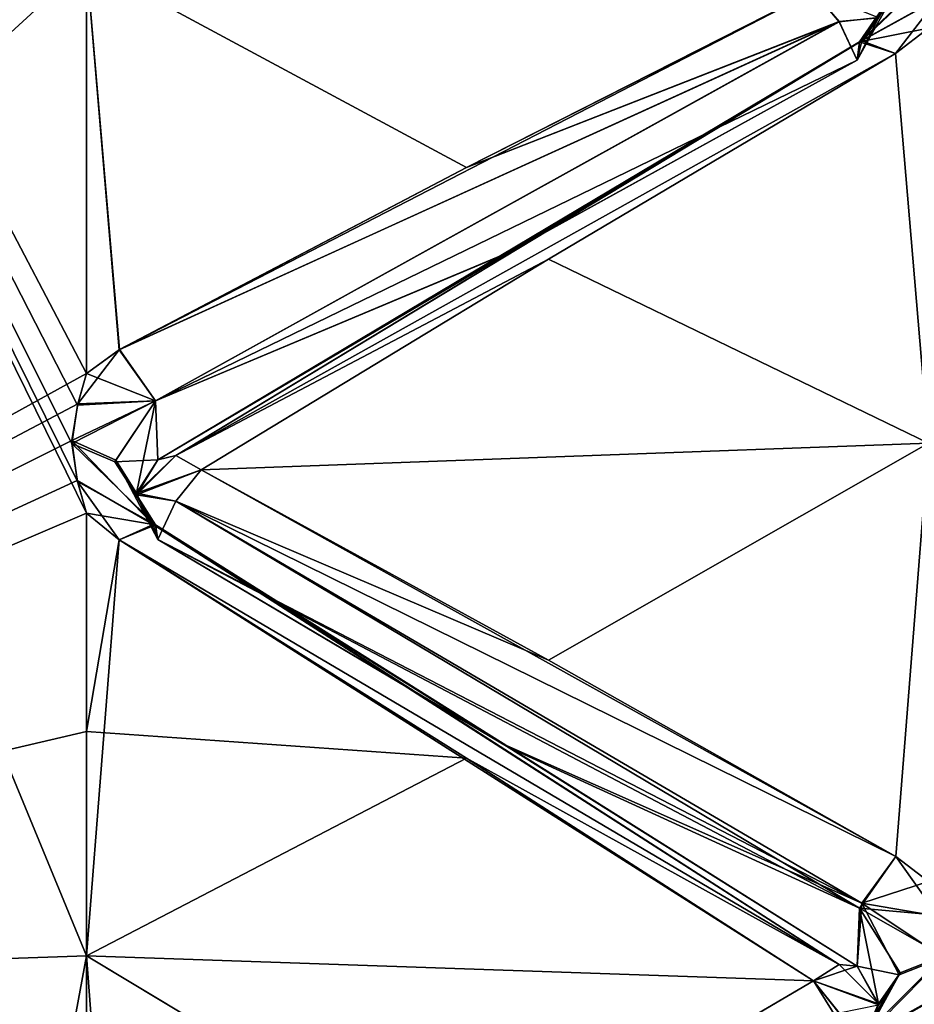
# Model space of a CAD drawing. Header units: inches. Extents: x -9.7 to 9.7, y -2.4 to 4.3.
# Tile 79 of 112: x -9.358 to -9.254, y 0.114 to 0.228. Entities that reach past the tile are written whole.
import ezdxf

# ---------------------------------------------------------------- set-up
doc = ezdxf.new("R2010")
doc.units = ezdxf.units.IN
doc.header["$LTSCALE"] = 65.185185
doc.header["$MEASUREMENT"] = 0
for name, color, linetype in [('8250', 7, 'CONTINUOUS'), ('8251', 7, 'CONTINUOUS'), ('8252', 7, 'CONTINUOUS'), ('8253', 7, 'CONTINUOUS'), ('8254', 7, 'CONTINUOUS'), ('8255', 7, 'CONTINUOUS'), ('8256', 7, 'CONTINUOUS'), ('8257', 7, 'CONTINUOUS'), ('8258', 7, 'CONTINUOUS'), ('8259', 7, 'CONTINUOUS'), ('8260', 7, 'CONTINUOUS'), ('8261', 7, 'CONTINUOUS'), ('8262', 7, 'CONTINUOUS'), ('8316', 7, 'CONTINUOUS'), ('8327', 7, 'CONTINUOUS'), ('8330', 7, 'CONTINUOUS'), ('8334', 7, 'CONTINUOUS'), ('8955', 7, 'CONTINUOUS'), ('8956', 7, 'CONTINUOUS'), ('8957', 7, 'CONTINUOUS'), ('8958', 7, 'CONTINUOUS'), ('8959', 7, 'CONTINUOUS'), ('8960', 7, 'CONTINUOUS'), ('8961', 7, 'CONTINUOUS'), ('8962', 7, 'CONTINUOUS'), ('8963', 7, 'CONTINUOUS'), ('9024', 7, 'CONTINUOUS'), ('9025', 7, 'CONTINUOUS'), ('9026', 7, 'CONTINUOUS'), ('9027', 7, 'CONTINUOUS'), ('9028', 7, 'CONTINUOUS'), ('9029', 7, 'CONTINUOUS'), ('9382', 7, 'CONTINUOUS'), ('9383', 7, 'CONTINUOUS'), ('9388', 7, 'CONTINUOUS'), ('9389', 7, 'CONTINUOUS'), ('9400', 7, 'CONTINUOUS')]:
    doc.layers.add(name, color=color, linetype=linetype)

msp = doc.modelspace()

# ---------------------------------------------------------------- linework, layer by layer
at = {"layer": '8250', "linetype": 'Continuous'}
for points in [[(-9.25781, 0.22841, 1.18147), (-9.26239, 0.22792, 1.17684), (-9.26537, 0.23147, 1.17874), (-9.25781, 0.22841, 1.18147)], [(-9.25781, 0.22841, 1.18147), (-9.26031, 0.22345, 1.17705), (-9.26239, 0.22792, 1.17684), (-9.25781, 0.22841, 1.18147)]]:
    msp.add_3dface(points, dxfattribs=at)
at = {"layer": '8251', "linetype": 'Continuous'}
for points in [[(-9.25029, 0.23478, 1.17593), (-9.25096, 0.23062, 1.17115), (-9.26005, 0.2256, 1.17029), (-9.25029, 0.23478, 1.17593)], [(-9.25531, 0.23251, 1.1779), (-9.25029, 0.23478, 1.17593), (-9.26005, 0.2256, 1.17029), (-9.25531, 0.23251, 1.1779)], [(-9.25781, 0.22841, 1.18147), (-9.25531, 0.23251, 1.1779), (-9.26031, 0.22345, 1.17705), (-9.25781, 0.22841, 1.18147)], [(-9.26031, 0.22345, 1.17705), (-9.25531, 0.23251, 1.1779), (-9.26005, 0.2256, 1.17029), (-9.26031, 0.22345, 1.17705)], [(-9.25096, 0.23062, 1.17115), (-9.252, 0.22717, 1.16719), (-9.26005, 0.2256, 1.17029), (-9.25096, 0.23062, 1.17115)], [(-9.252, 0.22717, 1.16719), (-9.25583, 0.22424, 1.16424), (-9.26005, 0.2256, 1.17029), (-9.252, 0.22717, 1.16719)]]:
    msp.add_3dface(points, dxfattribs=at)
at = {"layer": '8252', "linetype": 'Continuous'}
for points in [[(-9.26537, 0.23147, 1.17874), (-9.26239, 0.22792, 1.17684), (-9.30576, 0.21095, 1.1528), (-9.26537, 0.23147, 1.17874)], [(-9.30576, 0.21095, 1.1528), (-9.26239, 0.22792, 1.17684), (-9.34617, 0.18975, 1.12741), (-9.30576, 0.21095, 1.1528)], [(-9.34617, 0.18975, 1.12741), (-9.26239, 0.22792, 1.17684), (-9.34195, 0.1838, 1.12566), (-9.34617, 0.18975, 1.12741)], [(-9.26239, 0.22792, 1.17684), (-9.26031, 0.22345, 1.17705), (-9.34195, 0.1838, 1.12566), (-9.26239, 0.22792, 1.17684)], [(-9.26031, 0.22345, 1.17705), (-9.30079, 0.2011, 1.15159), (-9.34195, 0.1838, 1.12566), (-9.26031, 0.22345, 1.17705)], [(-9.30079, 0.2011, 1.15159), (-9.34169, 0.17692, 1.12736), (-9.34195, 0.1838, 1.12566), (-9.30079, 0.2011, 1.15159)]]:
    msp.add_3dface(points, dxfattribs=at)
at = {"layer": '8253', "linetype": 'Continuous'}
for points in [[(-9.34169, 0.17692, 1.12736), (-9.26005, 0.2256, 1.17029), (-9.33961, 0.17741, 1.12291), (-9.34169, 0.17692, 1.12736)], [(-9.26005, 0.2256, 1.17029), (-9.34169, 0.17692, 1.12736), (-9.30079, 0.2011, 1.15159), (-9.26005, 0.2256, 1.17029)], [(-9.26005, 0.2256, 1.17029), (-9.25583, 0.22424, 1.16424), (-9.33961, 0.17741, 1.12291), (-9.26005, 0.2256, 1.17029)], [(-9.26031, 0.22345, 1.17705), (-9.26005, 0.2256, 1.17029), (-9.30079, 0.2011, 1.15159), (-9.26031, 0.22345, 1.17705)], [(-9.25583, 0.22424, 1.16424), (-9.29624, 0.20029, 1.14142), (-9.33961, 0.17741, 1.12291), (-9.25583, 0.22424, 1.16424)], [(-9.29624, 0.20029, 1.14142), (-9.33663, 0.17575, 1.11925), (-9.33961, 0.17741, 1.12291), (-9.29624, 0.20029, 1.14142)]]:
    msp.add_3dface(points, dxfattribs=at)
at = {"layer": '8254', "linetype": 'Continuous'}
for points in [[(-9.34617, 0.18975, 1.12741), (-9.34195, 0.1838, 1.12566), (-9.35, 0.18699, 1.1243), (-9.34617, 0.18975, 1.12741)], [(-9.34195, 0.1838, 1.12566), (-9.35104, 0.18328, 1.12062), (-9.35, 0.18699, 1.1243), (-9.34195, 0.1838, 1.12566)], [(-9.34195, 0.1838, 1.12566), (-9.35171, 0.17881, 1.11617), (-9.35104, 0.18328, 1.12062), (-9.34195, 0.1838, 1.12566)], [(-9.35171, 0.17881, 1.11617), (-9.34195, 0.1838, 1.12566), (-9.34669, 0.17669, 1.1183), (-9.35171, 0.17881, 1.11617)], [(-9.34195, 0.1838, 1.12566), (-9.34169, 0.17692, 1.12736), (-9.34669, 0.17669, 1.1183), (-9.34195, 0.1838, 1.12566)], [(-9.34169, 0.17692, 1.12736), (-9.34419, 0.17285, 1.12215), (-9.34669, 0.17669, 1.1183), (-9.34169, 0.17692, 1.12736)]]:
    msp.add_3dface(points, dxfattribs=at)
at = {"layer": '8255', "linetype": 'Continuous'}
for points in [[(-9.33961, 0.17741, 1.12291), (-9.33663, 0.17575, 1.11925), (-9.34419, 0.17285, 1.12215), (-9.33961, 0.17741, 1.12291)], [(-9.34169, 0.17692, 1.12736), (-9.33961, 0.17741, 1.12291), (-9.34419, 0.17285, 1.12215), (-9.34169, 0.17692, 1.12736)], [(-9.33663, 0.17575, 1.11925), (-9.33959, 0.17211, 1.11759), (-9.34419, 0.17285, 1.12215), (-9.33663, 0.17575, 1.11925)], [(-9.34419, 0.17285, 1.12215), (-9.33959, 0.17211, 1.11759), (-9.34169, 0.16764, 1.11808), (-9.34419, 0.17285, 1.12215)]]:
    msp.add_3dface(points, dxfattribs=at)
at = {"layer": '8256', "linetype": 'Continuous'}
for points in [[(-9.35104, 0.17438, 1.11171), (-9.35171, 0.17881, 1.11617), (-9.34195, 0.16934, 1.11119), (-9.35104, 0.17438, 1.11171)], [(-9.34195, 0.16934, 1.11119), (-9.35171, 0.17881, 1.11617), (-9.34669, 0.17669, 1.1183), (-9.34195, 0.16934, 1.11119)], [(-9.34419, 0.17285, 1.12215), (-9.34195, 0.16934, 1.11119), (-9.34669, 0.17669, 1.1183), (-9.34419, 0.17285, 1.12215)], [(-9.34619, 0.16761, 1.10526), (-9.35104, 0.17438, 1.11171), (-9.34195, 0.16934, 1.11119), (-9.34619, 0.16761, 1.10526)], [(-9.35104, 0.17438, 1.11171), (-9.34619, 0.16761, 1.10526), (-9.35, 0.1707, 1.10801), (-9.35104, 0.17438, 1.11171)], [(-9.34195, 0.16934, 1.11119), (-9.34419, 0.17285, 1.12215), (-9.34169, 0.16764, 1.11808), (-9.34195, 0.16934, 1.11119)]]:
    msp.add_3dface(points, dxfattribs=at)
at = {"layer": '8257', "linetype": 'Continuous'}
for points in [[(-9.33663, 0.17575, 1.11925), (-9.29624, 0.15358, 1.09471), (-9.33959, 0.17211, 1.11759), (-9.33663, 0.17575, 1.11925)], [(-9.26005, 0.12473, 1.0694), (-9.34169, 0.16764, 1.11808), (-9.33959, 0.17211, 1.11759), (-9.26005, 0.12473, 1.0694)], [(-9.25581, 0.13075, 1.07074), (-9.26005, 0.12473, 1.0694), (-9.33959, 0.17211, 1.11759), (-9.25581, 0.13075, 1.07074)], [(-9.29624, 0.15358, 1.09471), (-9.25581, 0.13075, 1.07074), (-9.33959, 0.17211, 1.11759), (-9.29624, 0.15358, 1.09471)], [(-9.26005, 0.12473, 1.0694), (-9.30091, 0.14348, 1.09397), (-9.34169, 0.16764, 1.11808), (-9.26005, 0.12473, 1.0694)], [(-9.26005, 0.12473, 1.0694), (-9.26031, 0.11795, 1.07155), (-9.30091, 0.14348, 1.09397), (-9.26005, 0.12473, 1.0694)]]:
    msp.add_3dface(points, dxfattribs=at)
at = {"layer": '8258', "linetype": 'Continuous'}
for points in [[(-9.26241, 0.11816, 1.06705), (-9.34619, 0.16761, 1.10526), (-9.34195, 0.16934, 1.11119), (-9.26241, 0.11816, 1.06705)], [(-9.26031, 0.11795, 1.07155), (-9.26241, 0.11816, 1.06705), (-9.34195, 0.16934, 1.11119), (-9.26031, 0.11795, 1.07155)], [(-9.30091, 0.14348, 1.09397), (-9.26031, 0.11795, 1.07155), (-9.34195, 0.16934, 1.11119), (-9.30091, 0.14348, 1.09397)], [(-9.34169, 0.16764, 1.11808), (-9.30091, 0.14348, 1.09397), (-9.34195, 0.16934, 1.11119), (-9.34169, 0.16764, 1.11808)], [(-9.26241, 0.11816, 1.06705), (-9.30576, 0.1422, 1.08405), (-9.34619, 0.16761, 1.10526), (-9.26241, 0.11816, 1.06705)], [(-9.26241, 0.11816, 1.06705), (-9.26537, 0.11626, 1.06354), (-9.30576, 0.1422, 1.08405), (-9.26241, 0.11816, 1.06705)]]:
    msp.add_3dface(points, dxfattribs=at)
at = {"layer": '8259', "linetype": 'Continuous'}
for points in [[(-9.25581, 0.13075, 1.07074), (-9.25097, 0.12389, 1.06442), (-9.26005, 0.12473, 1.0694), (-9.25581, 0.13075, 1.07074)], [(-9.252, 0.12781, 1.06783), (-9.25097, 0.12389, 1.06442), (-9.25581, 0.13075, 1.07074), (-9.252, 0.12781, 1.06783)], [(-9.25781, 0.11359, 1.06664), (-9.26031, 0.11795, 1.07155), (-9.26005, 0.12473, 1.0694), (-9.25781, 0.11359, 1.06664)], [(-9.25097, 0.12389, 1.06442), (-9.25029, 0.11918, 1.06031), (-9.26005, 0.12473, 1.0694), (-9.25097, 0.12389, 1.06442)], [(-9.25029, 0.11918, 1.06031), (-9.25531, 0.11718, 1.06256), (-9.26005, 0.12473, 1.0694), (-9.25029, 0.11918, 1.06031)], [(-9.25531, 0.11718, 1.06256), (-9.25781, 0.11359, 1.06664), (-9.26005, 0.12473, 1.0694), (-9.25531, 0.11718, 1.06256)]]:
    msp.add_3dface(points, dxfattribs=at)
at = {"layer": '8260', "linetype": 'Continuous'}
for points in [[(-9.26241, 0.11816, 1.06705), (-9.25781, 0.11359, 1.06664), (-9.26537, 0.11626, 1.06354), (-9.26241, 0.11816, 1.06705)], [(-9.26031, 0.11795, 1.07155), (-9.25781, 0.11359, 1.06664), (-9.26241, 0.11816, 1.06705), (-9.26031, 0.11795, 1.07155)], [(-9.25781, 0.11359, 1.06664), (-9.26031, 0.10809, 1.0629), (-9.26537, 0.11626, 1.06354), (-9.25781, 0.11359, 1.06664)], [(-9.26537, 0.11626, 1.06354), (-9.26031, 0.10809, 1.0629), (-9.26239, 0.1125, 1.06211), (-9.26537, 0.11626, 1.06354)]]:
    msp.add_3dface(points, dxfattribs=at)
at = {"layer": '8261', "linetype": 'Continuous'}
for points in [[(-9.25029, 0.11918, 1.06031), (-9.25096, 0.11442, 1.05612), (-9.26005, 0.10934, 1.05592), (-9.25029, 0.11918, 1.06031)], [(-9.25029, 0.11918, 1.06031), (-9.26005, 0.10934, 1.05592), (-9.25531, 0.11718, 1.06256), (-9.25029, 0.11918, 1.06031)], [(-9.26005, 0.10934, 1.05592), (-9.26031, 0.10809, 1.0629), (-9.25531, 0.11718, 1.06256), (-9.26005, 0.10934, 1.05592)], [(-9.25781, 0.11359, 1.06664), (-9.25531, 0.11718, 1.06256), (-9.26031, 0.10809, 1.0629), (-9.25781, 0.11359, 1.06664)], [(-9.25096, 0.11442, 1.05612), (-9.252, 0.11049, 1.05265), (-9.26005, 0.10934, 1.05592), (-9.25096, 0.11442, 1.05612)]]:
    msp.add_3dface(points, dxfattribs=at)
at = {"layer": '8262', "linetype": 'Continuous'}
msp.add_3dface([(-9.26537, 0.11626, 1.06354), (-9.26239, 0.1125, 1.06211), (-9.30576, 0.09253, 1.0405), (-9.26537, 0.11626, 1.06354)], dxfattribs=at)
at = {"layer": '8316', "linetype": 'Continuous'}
for points in [[(-9.48105, 0.11465, 2.93464), (-9.35103, 0.50398, 2.31739), (-9.48105, 0.50748, 2.27436), (-9.48105, 0.11465, 2.93464)], [(-9.35171, 0.50234, 2.32343), (-9.35103, 0.50398, 2.31739), (-9.48105, 0.11465, 2.93464), (-9.35171, 0.50234, 2.32343)], [(-9.35104, 0.50072, 2.32956), (-9.35171, 0.50234, 2.32343), (-9.48105, 0.11465, 2.93464), (-9.35104, 0.50072, 2.32956)], [(-9.35, 0.49938, 2.33463), (-9.35104, 0.50072, 2.32956), (-9.48105, 0.11465, 2.93464), (-9.35, 0.49938, 2.33463)], [(-9.35, 0.47866, 2.4018), (-9.35, 0.49938, 2.33463), (-9.48105, 0.11465, 2.93464), (-9.35, 0.47866, 2.4018)], [(-9.35, 0.45421, 2.46769), (-9.35, 0.47866, 2.4018), (-9.48105, 0.11465, 2.93464), (-9.35, 0.45421, 2.46769)], [(-9.35103, 0.45221, 2.47248), (-9.35, 0.45421, 2.46769), (-9.48105, 0.11465, 2.93464), (-9.35103, 0.45221, 2.47248)], [(-9.35171, 0.44979, 2.47825), (-9.35103, 0.45221, 2.47248), (-9.48105, 0.11465, 2.93464), (-9.35171, 0.44979, 2.47825)], [(-9.35104, 0.44739, 2.48412), (-9.35171, 0.44979, 2.47825), (-9.48105, 0.11465, 2.93464), (-9.35104, 0.44739, 2.48412)], [(-9.35, 0.44539, 2.48897), (-9.35104, 0.44739, 2.48412), (-9.48105, 0.11465, 2.93464), (-9.35, 0.44539, 2.48897)], [(-9.35, 0.41609, 2.55286), (-9.35, 0.44539, 2.48897), (-9.48105, 0.11465, 2.93464), (-9.35, 0.41609, 2.55286)], [(-9.35, 0.04678, 1.00134), (-9.35, -0.01054, 0.96066), (-9.48105, 0.43718, 1.50928), (-9.35, 0.04678, 1.00134)], [(-9.48105, 0.43718, 1.50928), (-9.35, -0.01054, 0.96066), (-9.48105, -0.0694, 0.93164), (-9.48105, 0.43718, 1.50928)], [(-9.35103, 0.05089, 1.00451), (-9.35, 0.04678, 1.00134), (-9.48105, 0.43718, 1.50928), (-9.35103, 0.05089, 1.00451)], [(-9.35171, 0.05584, 1.00834), (-9.35103, 0.05089, 1.00451), (-9.48105, 0.43718, 1.50928), (-9.35171, 0.05584, 1.00834)], [(-9.35104, 0.06088, 1.01218), (-9.35171, 0.05584, 1.00834), (-9.48105, 0.43718, 1.50928), (-9.35104, 0.06088, 1.01218)], [(-9.35, 0.06506, 1.01536), (-9.35104, 0.06088, 1.01218), (-9.48105, 0.43718, 1.50928), (-9.35, 0.06506, 1.01536)], [(-9.35, 0.11918, 1.0602), (-9.35, 0.06506, 1.01536), (-9.48105, 0.43718, 1.50928), (-9.35, 0.11918, 1.0602)], [(-9.35, 0.1707, 1.10801), (-9.35, 0.11918, 1.0602), (-9.48105, 0.43718, 1.50928), (-9.35, 0.1707, 1.10801)], [(-9.35104, 0.17438, 1.11171), (-9.35, 0.1707, 1.10801), (-9.48105, 0.43718, 1.50928), (-9.35104, 0.17438, 1.11171)], [(-9.35171, 0.17881, 1.11617), (-9.35104, 0.17438, 1.11171), (-9.48105, 0.43718, 1.50928), (-9.35171, 0.17881, 1.11617)], [(-9.35104, 0.18328, 1.12062), (-9.35171, 0.17881, 1.11617), (-9.48105, 0.43718, 1.50928), (-9.35104, 0.18328, 1.12062)], [(-9.35, 0.18699, 1.1243), (-9.35104, 0.18328, 1.12062), (-9.48105, 0.43718, 1.50928), (-9.35, 0.18699, 1.1243)], [(-9.35, 0.2348, 1.17582), (-9.35, 0.18699, 1.1243), (-9.48105, 0.43718, 1.50928), (-9.35, 0.2348, 1.17582)], [(-9.35, 0.38324, 2.615), (-9.35, 0.41609, 2.55286), (-9.48105, 0.11465, 2.93464), (-9.35, 0.38324, 2.615)], [(-9.35103, 0.38063, 2.61949), (-9.35, 0.38324, 2.615), (-9.48105, 0.11465, 2.93464), (-9.35103, 0.38063, 2.61949)], [(-9.35171, 0.37749, 2.62489), (-9.35103, 0.38063, 2.61949), (-9.48105, 0.11465, 2.93464), (-9.35171, 0.37749, 2.62489)], [(-9.35104, 0.37434, 2.63039), (-9.35171, 0.37749, 2.62489), (-9.48105, 0.11465, 2.93464), (-9.35104, 0.37434, 2.63039)], [(-9.35, 0.37173, 2.63495), (-9.35104, 0.37434, 2.63039), (-9.48105, 0.11465, 2.93464), (-9.35, 0.37173, 2.63495)], [(-9.35, 0.33434, 2.69446), (-9.35, 0.37173, 2.63495), (-9.48105, 0.11465, 2.93464), (-9.35, 0.33434, 2.69446)], [(-9.35, 0.29366, 2.75178), (-9.35, 0.33434, 2.69446), (-9.48105, 0.11465, 2.93464), (-9.35, 0.29366, 2.75178)], [(-9.35103, 0.29049, 2.75589), (-9.35, 0.29366, 2.75178), (-9.48105, 0.11465, 2.93464), (-9.35103, 0.29049, 2.75589)], [(-9.35171, 0.28666, 2.76084), (-9.35103, 0.29049, 2.75589), (-9.48105, 0.11465, 2.93464), (-9.35171, 0.28666, 2.76084)], [(-9.35104, 0.28282, 2.76588), (-9.35171, 0.28666, 2.76084), (-9.48105, 0.11465, 2.93464), (-9.35104, 0.28282, 2.76588)], [(-9.35, 0.27964, 2.77006), (-9.35104, 0.28282, 2.76588), (-9.48105, 0.11465, 2.93464), (-9.35, 0.27964, 2.77006)], [(-9.35, 0.2348, 2.82418), (-9.35, 0.27964, 2.77006), (-9.48105, 0.11465, 2.93464), (-9.35, 0.2348, 2.82418)], [(-9.35, 0.18699, 2.8757), (-9.35, 0.2348, 2.82418), (-9.48105, 0.11465, 2.93464), (-9.35, 0.18699, 2.8757)], [(-9.351, 0.18343, 2.87923), (-9.35, 0.18699, 2.8757), (-9.48105, 0.11465, 2.93464), (-9.351, 0.18343, 2.87923)], [(-9.35171, 0.17918, 2.88346), (-9.351, 0.18343, 2.87923), (-9.48105, 0.11465, 2.93464), (-9.35171, 0.17918, 2.88346)], [(-9.35108, 0.17453, 2.88814), (-9.35171, 0.17918, 2.88346), (-9.48105, 0.11465, 2.93464), (-9.35108, 0.17453, 2.88814)], [(-9.35, 0.1707, 2.89199), (-9.35108, 0.17453, 2.88814), (-9.48105, 0.11465, 2.93464), (-9.35, 0.1707, 2.89199)], [(-9.35, 0.14528, 2.91626), (-9.35, 0.1707, 2.89199), (-9.48105, 0.11465, 2.93464), (-9.35, 0.14528, 2.91626)], [(-9.35, 0.11918, 2.9398), (-9.35, 0.14528, 2.91626), (-9.48105, 0.11465, 2.93464), (-9.35, 0.11918, 2.9398)]]:
    msp.add_3dface(points, dxfattribs=at)
at = {"layer": '8327', "linetype": 'Continuous'}
for points in [[(-9.44142, 0.50617, 10.56117), (-9.55244, 0.58467, 10.63967), (-6.88009, -0.19804, 15.20166), (-9.44142, 0.50617, 10.56117)], [(-9.44142, 0.50617, 10.56117), (-6.88009, -0.19804, 15.20166), (-6.76907, -0.27654, 15.12316), (-9.44142, 0.50617, 10.56117)]]:
    msp.add_3dface(points, dxfattribs=at)
at = {"layer": '8330', "linetype": 'Continuous'}
msp.add_3dface([(-9.44142, -1.99383, 13.06117), (-9.44142, 0.50617, 10.56117), (-6.76907, -0.27654, 15.12316), (-9.44142, -1.99383, 13.06117)], dxfattribs=at)
at = {"layer": '8334', "linetype": 'Continuous'}
msp.add_3dface([(-6.88009, -0.19804, 15.20166), (-9.55244, 0.58467, 10.63967), (-9.38009, -1.96581, 13.43389), (-6.88009, -0.19804, 15.20166)], dxfattribs=at)
at = {"layer": '8955', "linetype": 'Continuous'}
for points in [[(-9.35, 0.11918, 2.9398), (-9.48105, 0.11465, 2.93464), (-9.48105, -0.59125, 3.23792), (-9.35, 0.11918, 2.9398)], [(-9.35, 0.11918, 2.9398), (-9.48105, -0.59125, 3.23792), (-9.35, 0.09243, 2.9626), (-9.35, 0.11918, 2.9398)]]:
    msp.add_3dface(points, dxfattribs=at)
at = {"layer": '8956', "linetype": 'Continuous'}
for points in [[(-9.35, 0.1707, 2.89199), (-9.35, 0.14528, 2.91626), (-9.34619, 0.16761, 2.89474), (-9.35, 0.1707, 2.89199)], [(-9.34619, 0.16761, 2.89474), (-9.35, 0.14528, 2.91626), (-9.30576, 0.1422, 2.91595), (-9.34619, 0.16761, 2.89474)], [(-9.35, 0.14528, 2.91626), (-9.35, 0.11918, 2.9398), (-9.30576, 0.1422, 2.91595), (-9.35, 0.14528, 2.91626)], [(-9.35, 0.11918, 2.9398), (-9.26537, 0.11626, 2.93646), (-9.30576, 0.1422, 2.91595), (-9.35, 0.11918, 2.9398)], [(-9.26537, 0.11626, 2.93646), (-9.35, 0.11918, 2.9398), (-9.30575, 0.09254, 2.9595), (-9.26537, 0.11626, 2.93646)], [(-9.35, 0.11918, 2.9398), (-9.35, 0.09243, 2.9626), (-9.30575, 0.09254, 2.9595), (-9.35, 0.11918, 2.9398)]]:
    msp.add_3dface(points, dxfattribs=at)
at = {"layer": '8957', "linetype": 'Continuous'}
for points in [[(-9.35171, 0.17918, 2.88346), (-9.35108, 0.17453, 2.88814), (-9.34223, 0.16939, 2.8894), (-9.35171, 0.17918, 2.88346)], [(-9.35171, 0.17918, 2.88346), (-9.34223, 0.16939, 2.8894), (-9.34659, 0.17687, 2.88137), (-9.35171, 0.17918, 2.88346)], [(-9.34169, 0.16764, 2.88192), (-9.34419, 0.17305, 2.87765), (-9.34659, 0.17687, 2.88137), (-9.34169, 0.16764, 2.88192)], [(-9.34223, 0.16939, 2.8894), (-9.34169, 0.16764, 2.88192), (-9.34659, 0.17687, 2.88137), (-9.34223, 0.16939, 2.8894)], [(-9.35108, 0.17453, 2.88814), (-9.35, 0.1707, 2.89199), (-9.34223, 0.16939, 2.8894), (-9.35108, 0.17453, 2.88814)], [(-9.35, 0.1707, 2.89199), (-9.34619, 0.16761, 2.89474), (-9.34223, 0.16939, 2.8894), (-9.35, 0.1707, 2.89199)]]:
    msp.add_3dface(points, dxfattribs=at)
at = {"layer": '8958', "linetype": 'Continuous'}
for points in [[(-9.34419, 0.17305, 2.87765), (-9.33663, 0.17575, 2.88075), (-9.33959, 0.17741, 2.87711), (-9.34419, 0.17305, 2.87765)], [(-9.33959, 0.17741, 2.87711), (-9.34169, 0.17692, 2.87264), (-9.34419, 0.17305, 2.87765), (-9.33959, 0.17741, 2.87711)], [(-9.33663, 0.17575, 2.88075), (-9.34419, 0.17305, 2.87765), (-9.33961, 0.17209, 2.88241), (-9.33663, 0.17575, 2.88075)], [(-9.34419, 0.17305, 2.87765), (-9.34169, 0.16764, 2.88192), (-9.33961, 0.17209, 2.88241), (-9.34419, 0.17305, 2.87765)]]:
    msp.add_3dface(points, dxfattribs=at)
at = {"layer": '8959', "linetype": 'Continuous'}
for points in [[(-9.35, 0.18699, 2.8757), (-9.351, 0.18343, 2.87923), (-9.34619, 0.18974, 2.87261), (-9.35, 0.18699, 2.8757)], [(-9.34619, 0.18974, 2.87261), (-9.351, 0.18343, 2.87923), (-9.34195, 0.18381, 2.87434), (-9.34619, 0.18974, 2.87261)], [(-9.351, 0.18343, 2.87923), (-9.35171, 0.17918, 2.88346), (-9.34195, 0.18381, 2.87434), (-9.351, 0.18343, 2.87923)], [(-9.35171, 0.17918, 2.88346), (-9.34659, 0.17687, 2.88137), (-9.34195, 0.18381, 2.87434), (-9.35171, 0.17918, 2.88346)], [(-9.34659, 0.17687, 2.88137), (-9.34419, 0.17305, 2.87765), (-9.34195, 0.18381, 2.87434), (-9.34659, 0.17687, 2.88137)], [(-9.34419, 0.17305, 2.87765), (-9.34169, 0.17692, 2.87264), (-9.34195, 0.18381, 2.87434), (-9.34419, 0.17305, 2.87765)]]:
    msp.add_3dface(points, dxfattribs=at)
at = {"layer": '8960', "linetype": 'Continuous'}
for points in [[(-9.25977, 0.22569, 2.83029), (-9.34169, 0.17692, 2.87264), (-9.33959, 0.17741, 2.87711), (-9.25977, 0.22569, 2.83029)], [(-9.34169, 0.17692, 2.87264), (-9.25977, 0.22569, 2.83029), (-9.30092, 0.20103, 2.84849), (-9.34169, 0.17692, 2.87264)], [(-9.25583, 0.22424, 2.83576), (-9.25977, 0.22569, 2.83029), (-9.33959, 0.17741, 2.87711), (-9.25583, 0.22424, 2.83576)], [(-9.25977, 0.22569, 2.83029), (-9.26031, 0.22345, 2.82295), (-9.30092, 0.20103, 2.84849), (-9.25977, 0.22569, 2.83029)], [(-9.29624, 0.20029, 2.85858), (-9.25583, 0.22424, 2.83576), (-9.33959, 0.17741, 2.87711), (-9.29624, 0.20029, 2.85858)], [(-9.33663, 0.17575, 2.88075), (-9.29624, 0.20029, 2.85858), (-9.33959, 0.17741, 2.87711), (-9.33663, 0.17575, 2.88075)]]:
    msp.add_3dface(points, dxfattribs=at)
at = {"layer": '8961', "linetype": 'Continuous'}
for points in [[(-9.26241, 0.22795, 2.82316), (-9.26537, 0.23146, 2.82126), (-9.30576, 0.21095, 2.8472), (-9.26241, 0.22795, 2.82316)], [(-9.26241, 0.22795, 2.82316), (-9.34619, 0.18974, 2.87261), (-9.34195, 0.18381, 2.87434), (-9.26241, 0.22795, 2.82316)], [(-9.34619, 0.18974, 2.87261), (-9.26241, 0.22795, 2.82316), (-9.30576, 0.21095, 2.8472), (-9.34619, 0.18974, 2.87261)], [(-9.26031, 0.22345, 2.82295), (-9.26241, 0.22795, 2.82316), (-9.34195, 0.18381, 2.87434), (-9.26031, 0.22345, 2.82295)], [(-9.26031, 0.22345, 2.82295), (-9.34195, 0.18381, 2.87434), (-9.30092, 0.20103, 2.84849), (-9.26031, 0.22345, 2.82295)], [(-9.34195, 0.18381, 2.87434), (-9.34169, 0.17692, 2.87264), (-9.30092, 0.20103, 2.84849), (-9.34195, 0.18381, 2.87434)]]:
    msp.add_3dface(points, dxfattribs=at)
at = {"layer": '8962', "linetype": 'Continuous'}
for points in [[(-9.25096, 0.23059, 2.82887), (-9.25029, 0.23473, 2.82413), (-9.25977, 0.22569, 2.83029), (-9.25096, 0.23059, 2.82887)], [(-9.25029, 0.23473, 2.82413), (-9.2554, 0.23239, 2.82208), (-9.25977, 0.22569, 2.83029), (-9.25029, 0.23473, 2.82413)], [(-9.2554, 0.23239, 2.82208), (-9.25781, 0.22839, 2.81856), (-9.25977, 0.22569, 2.83029), (-9.2554, 0.23239, 2.82208)], [(-9.25583, 0.22424, 2.83576), (-9.25096, 0.23059, 2.82887), (-9.25977, 0.22569, 2.83029), (-9.25583, 0.22424, 2.83576)], [(-9.252, 0.22717, 2.83281), (-9.25096, 0.23059, 2.82887), (-9.25583, 0.22424, 2.83576), (-9.252, 0.22717, 2.83281)], [(-9.25781, 0.22839, 2.81856), (-9.26031, 0.22345, 2.82295), (-9.25977, 0.22569, 2.83029), (-9.25781, 0.22839, 2.81856)]]:
    msp.add_3dface(points, dxfattribs=at)
at = {"layer": '8963', "linetype": 'Continuous'}
for points in [[(-9.25781, 0.22839, 2.81856), (-9.26537, 0.23146, 2.82126), (-9.26241, 0.22795, 2.82316), (-9.25781, 0.22839, 2.81856)], [(-9.26031, 0.22345, 2.82295), (-9.25781, 0.22839, 2.81856), (-9.26241, 0.22795, 2.82316), (-9.26031, 0.22345, 2.82295)]]:
    msp.add_3dface(points, dxfattribs=at)
at = {"layer": '9024', "linetype": 'Continuous'}
for points in [[(-9.26537, 0.23146, 2.82126), (-9.35, 0.2348, 2.82418), (-9.34619, 0.18974, 2.87261), (-9.26537, 0.23146, 2.82126)], [(-9.35, 0.2348, 2.82418), (-9.35, 0.18699, 2.8757), (-9.34619, 0.18974, 2.87261), (-9.35, 0.2348, 2.82418)], [(-9.26537, 0.23146, 2.82126), (-9.34619, 0.18974, 2.87261), (-9.30576, 0.21095, 2.8472), (-9.26537, 0.23146, 2.82126)]]:
    msp.add_3dface(points, dxfattribs=at)
at = {"layer": '9025', "linetype": 'Continuous'}
for points in [[(-9.252, 0.17888, 2.88388), (-9.252, 0.22717, 2.83281), (-9.25583, 0.22424, 2.83576), (-9.252, 0.17888, 2.88388)], [(-9.252, 0.17888, 2.88388), (-9.25583, 0.22424, 2.83576), (-9.29624, 0.20029, 2.85858), (-9.252, 0.17888, 2.88388)], [(-9.33663, 0.17575, 2.88075), (-9.252, 0.17888, 2.88388), (-9.29624, 0.20029, 2.85858), (-9.33663, 0.17575, 2.88075)], [(-9.29624, 0.15358, 2.90529), (-9.252, 0.17888, 2.88388), (-9.33663, 0.17575, 2.88075), (-9.29624, 0.15358, 2.90529)], [(-9.25581, 0.13075, 2.92926), (-9.252, 0.17888, 2.88388), (-9.29624, 0.15358, 2.90529), (-9.25581, 0.13075, 2.92926)], [(-9.252, 0.12781, 2.93217), (-9.252, 0.17888, 2.88388), (-9.25581, 0.13075, 2.92926), (-9.252, 0.12781, 2.93217)]]:
    msp.add_3dface(points, dxfattribs=at)
at = {"layer": '9026', "linetype": 'Continuous'}
for points in [[(-9.252, 0.12781, 2.93217), (-9.25581, 0.13075, 2.92926), (-9.25977, 0.1253, 2.93069), (-9.252, 0.12781, 2.93217)], [(-9.25094, 0.1238, 2.93565), (-9.252, 0.12781, 2.93217), (-9.25977, 0.1253, 2.93069), (-9.25094, 0.1238, 2.93565)], [(-9.25977, 0.1253, 2.93069), (-9.26031, 0.11795, 2.92845), (-9.2554, 0.11696, 2.9375), (-9.25977, 0.1253, 2.93069)], [(-9.25029, 0.11896, 2.93988), (-9.25094, 0.1238, 2.93565), (-9.25977, 0.1253, 2.93069), (-9.25029, 0.11896, 2.93988)], [(-9.25029, 0.11896, 2.93988), (-9.25977, 0.1253, 2.93069), (-9.2554, 0.11696, 2.9375), (-9.25029, 0.11896, 2.93988)], [(-9.25781, 0.11347, 2.93347), (-9.2554, 0.11696, 2.9375), (-9.26031, 0.11795, 2.92845), (-9.25781, 0.11347, 2.93347)]]:
    msp.add_3dface(points, dxfattribs=at)
at = {"layer": '9027', "linetype": 'Continuous'}
for points in [[(-9.26537, 0.11626, 2.93646), (-9.26031, 0.11795, 2.92845), (-9.26239, 0.11816, 2.93292), (-9.26537, 0.11626, 2.93646)], [(-9.25781, 0.11347, 2.93347), (-9.26031, 0.11795, 2.92845), (-9.26537, 0.11626, 2.93646), (-9.25781, 0.11347, 2.93347)], [(-9.26241, 0.11252, 2.93789), (-9.25781, 0.11347, 2.93347), (-9.26537, 0.11626, 2.93646), (-9.26241, 0.11252, 2.93789)]]:
    msp.add_3dface(points, dxfattribs=at)
at = {"layer": '9028', "linetype": 'Continuous'}
for points in [[(-9.25098, 0.11433, 2.94396), (-9.25029, 0.11896, 2.93988), (-9.25977, 0.10935, 2.94467), (-9.25098, 0.11433, 2.94396)], [(-9.25029, 0.11896, 2.93988), (-9.2554, 0.11696, 2.9375), (-9.25977, 0.10935, 2.94467), (-9.25029, 0.11896, 2.93988)], [(-9.2554, 0.11696, 2.9375), (-9.25781, 0.11347, 2.93347), (-9.25977, 0.10935, 2.94467), (-9.2554, 0.11696, 2.9375)], [(-9.25583, 0.10721, 2.94991), (-9.25098, 0.11433, 2.94396), (-9.25977, 0.10935, 2.94467), (-9.25583, 0.10721, 2.94991)], [(-9.252, 0.11049, 2.94735), (-9.25098, 0.11433, 2.94396), (-9.25583, 0.10721, 2.94991), (-9.252, 0.11049, 2.94735)]]:
    msp.add_3dface(points, dxfattribs=at)
at = {"layer": '9029', "linetype": 'Continuous'}
msp.add_3dface([(-9.26241, 0.11252, 2.93789), (-9.26537, 0.11626, 2.93646), (-9.30575, 0.09254, 2.9595), (-9.26241, 0.11252, 2.93789)], dxfattribs=at)
at = {"layer": '9382', "linetype": 'Continuous'}
for points in [[(-9.34619, 0.16761, 2.89474), (-9.26239, 0.11816, 2.93292), (-9.34223, 0.16939, 2.8894), (-9.34619, 0.16761, 2.89474)], [(-9.26239, 0.11816, 2.93292), (-9.26031, 0.11795, 2.92845), (-9.34223, 0.16939, 2.8894), (-9.26239, 0.11816, 2.93292)], [(-9.34223, 0.16939, 2.8894), (-9.26031, 0.11795, 2.92845), (-9.3014, 0.14378, 2.90574), (-9.34223, 0.16939, 2.8894)], [(-9.34169, 0.16764, 2.88192), (-9.34223, 0.16939, 2.8894), (-9.3014, 0.14378, 2.90574), (-9.34169, 0.16764, 2.88192)], [(-9.26239, 0.11816, 2.93292), (-9.34619, 0.16761, 2.89474), (-9.30576, 0.1422, 2.91595), (-9.26239, 0.11816, 2.93292)], [(-9.26537, 0.11626, 2.93646), (-9.26239, 0.11816, 2.93292), (-9.30576, 0.1422, 2.91595), (-9.26537, 0.11626, 2.93646)]]:
    msp.add_3dface(points, dxfattribs=at)
at = {"layer": '9383', "linetype": 'Continuous'}
for points in [[(-9.29624, 0.15358, 2.90529), (-9.33663, 0.17575, 2.88075), (-9.33961, 0.17209, 2.88241), (-9.29624, 0.15358, 2.90529)], [(-9.34169, 0.16764, 2.88192), (-9.25977, 0.1253, 2.93069), (-9.33961, 0.17209, 2.88241), (-9.34169, 0.16764, 2.88192)], [(-9.25581, 0.13075, 2.92926), (-9.29624, 0.15358, 2.90529), (-9.33961, 0.17209, 2.88241), (-9.25581, 0.13075, 2.92926)], [(-9.25977, 0.1253, 2.93069), (-9.25581, 0.13075, 2.92926), (-9.33961, 0.17209, 2.88241), (-9.25977, 0.1253, 2.93069)], [(-9.25977, 0.1253, 2.93069), (-9.34169, 0.16764, 2.88192), (-9.3014, 0.14378, 2.90574), (-9.25977, 0.1253, 2.93069)], [(-9.26031, 0.11795, 2.92845), (-9.25977, 0.1253, 2.93069), (-9.3014, 0.14378, 2.90574), (-9.26031, 0.11795, 2.92845)]]:
    msp.add_3dface(points, dxfattribs=at)
at = {"layer": '9388', "linetype": 'Continuous'}
for points in [[(-9.34619, 0.16761, 1.10526), (-9.35, 0.11918, 1.0602), (-9.35, 0.1707, 1.10801), (-9.34619, 0.16761, 1.10526)], [(-9.26537, 0.11626, 1.06354), (-9.35, 0.11918, 1.0602), (-9.34619, 0.16761, 1.10526), (-9.26537, 0.11626, 1.06354)], [(-9.30576, 0.1422, 1.08405), (-9.26537, 0.11626, 1.06354), (-9.34619, 0.16761, 1.10526), (-9.30576, 0.1422, 1.08405)], [(-9.35, 0.11918, 1.0602), (-9.26537, 0.11626, 1.06354), (-9.30576, 0.09253, 1.0405), (-9.35, 0.11918, 1.0602)], [(-9.34617, 0.0682, 1.01808), (-9.35, 0.11918, 1.0602), (-9.30576, 0.09253, 1.0405), (-9.34617, 0.0682, 1.01808)], [(-9.35, 0.11918, 1.0602), (-9.34617, 0.0682, 1.01808), (-9.35, 0.06506, 1.01536), (-9.35, 0.11918, 1.0602)]]:
    msp.add_3dface(points, dxfattribs=at)
at = {"layer": '9389', "linetype": 'Continuous'}
for points in [[(-9.26537, 0.23147, 1.17874), (-9.30576, 0.21095, 1.1528), (-9.35, 0.2348, 1.17582), (-9.26537, 0.23147, 1.17874)], [(-9.30576, 0.21095, 1.1528), (-9.34617, 0.18975, 1.12741), (-9.35, 0.2348, 1.17582), (-9.30576, 0.21095, 1.1528)], [(-9.35, 0.2348, 1.17582), (-9.34617, 0.18975, 1.12741), (-9.35, 0.18699, 1.1243), (-9.35, 0.2348, 1.17582)]]:
    msp.add_3dface(points, dxfattribs=at)
at = {"layer": '9400', "linetype": 'Continuous'}
for points in [[(-9.252, 0.22717, 1.16719), (-9.252, 0.17888, 1.11612), (-9.25583, 0.22424, 1.16424), (-9.252, 0.22717, 1.16719)], [(-9.25583, 0.22424, 1.16424), (-9.252, 0.17888, 1.11612), (-9.29624, 0.20029, 1.14142), (-9.25583, 0.22424, 1.16424)], [(-9.29624, 0.20029, 1.14142), (-9.252, 0.17888, 1.11612), (-9.33663, 0.17575, 1.11925), (-9.29624, 0.20029, 1.14142)], [(-9.252, 0.17888, 1.11612), (-9.25581, 0.13075, 1.07074), (-9.33663, 0.17575, 1.11925), (-9.252, 0.17888, 1.11612)], [(-9.252, 0.17888, 1.11612), (-9.252, 0.12781, 1.06783), (-9.25581, 0.13075, 1.07074), (-9.252, 0.17888, 1.11612)], [(-9.33663, 0.17575, 1.11925), (-9.25581, 0.13075, 1.07074), (-9.29624, 0.15358, 1.09471), (-9.33663, 0.17575, 1.11925)]]:
    msp.add_3dface(points, dxfattribs=at)

doc.saveas('drawing.dxf')
